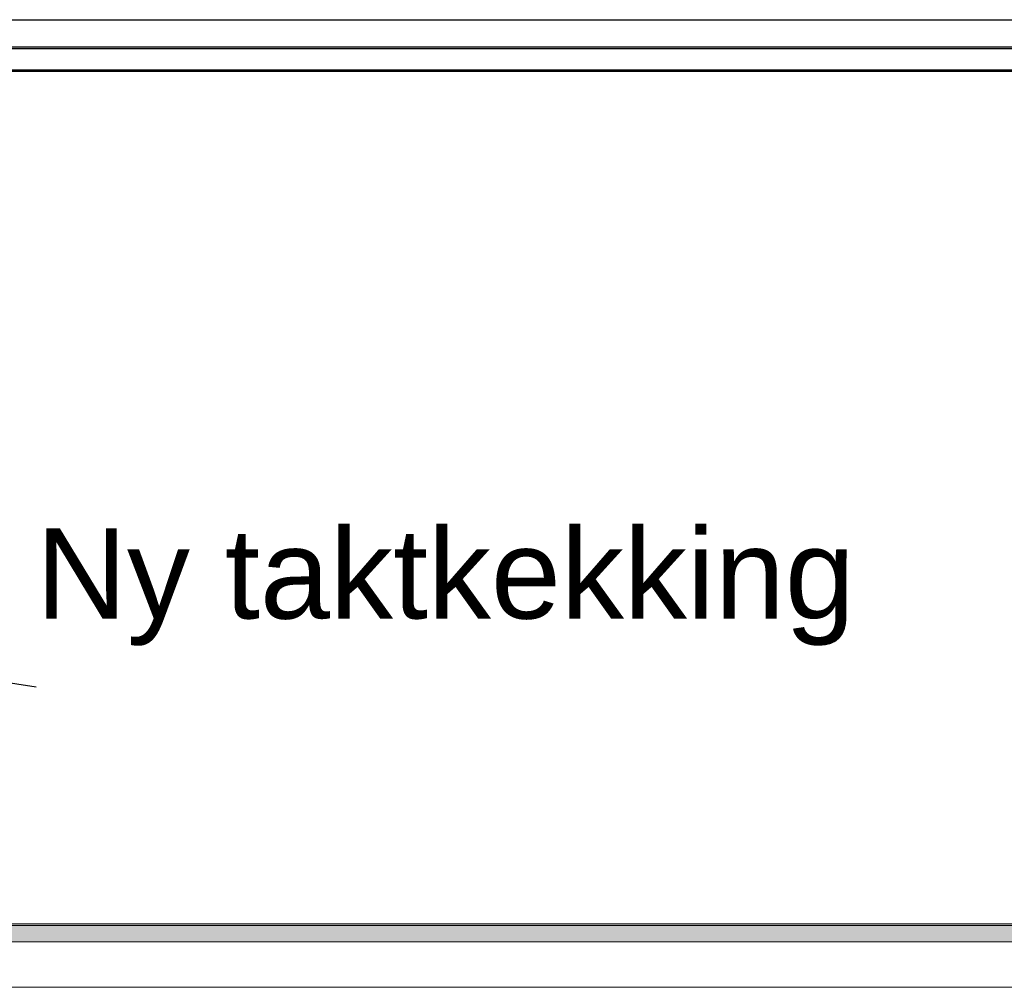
# Model space of a CAD drawing. Header units: millimetres. Extents: x -8544 to 51179, y -2070 to 23603.
# Tile 142 of 174: x 33001 to 34093, y 8376 to 9450. Entities that reach past the tile are written whole.
import ezdxf

# ---------------------------------------------------------------- set-up
doc = ezdxf.new("R2010")
doc.units = ezdxf.units.MM
doc.header["$LTSCALE"] = 0.5
doc.header["$MEASUREMENT"] = 0
doc.linetypes.add('PLINE', pattern=[0])
for name, color, linetype in [('262- Taktekking (Skravur)(Nye konstruksjoner)', 7, 'Continuous'), ('265- Gesimser_ takrenner og nedløp(Nye konstruksjoner)', 7, 'Continuous'), ('832- Tekst bygning(Nye konstruksjoner)', 7, 'Continuous')]:
    doc.layers.add(name, color=color, linetype=linetype)
doc.layers.add('262- Taktekking(Nye konstruksjoner)', color=7, linetype='Continuous', lineweight=0)
doc.styles.add('GENERATED_STYLE_3', font='arial.ttf')
doc.dimstyles.new('GENERATED_STYLE__2', dxfattribs={"dimtxt": 0.18, "dimasz": 182.4, "dimexe": 0.18, "dimexo": 0.0625, "dimgap": 0, "dimtad": 0, "dimtih": 1, "dimtoh": 1, "dimdec": 4, "dimzin": 0, "dimdsep": 46, "dimcen": 0.09, "dimadec": 0, "dimazin": 0, "dimtfac": 1, "dimtdec": 4, "dimtmove": 0, "dimatfit": 3, "dimldrblk": 'ARROWHEAD_5', "dimfxl": 1, "dimtolj": 1, "dimtzin": 0, "dimarcsym": 0})

# ---------------------------------------------------------------- blocks, each defined once
blk = doc.blocks.new('ARROWHEAD_5')
at = {"linetype": 'Continuous'}
blk.add_hatch(color=256, dxfattribs=at).paths.add_polyline_path([(-1, 0.2679), (0, 0), (-1, -0.2679)])
blk.add_line((0, 0), (-1, 0), dxfattribs=at)

msp = doc.modelspace()

# ---------------------------------------------------------------- hatches: boundary and pattern name
at = {"layer": '262- Taktekking (Skravur)(Nye konstruksjoner)', "linetype": 'Continuous'}
msp.add_hatch(color=256, dxfattribs=at).paths.add_polyline_path([(28071.9, 8446.5), (28071.9, 8444.5), (39161.9, 8444.5), (39161.9, 8446.5)])
at = {"layer": '262- Taktekking(Nye konstruksjoner)', "linetype": 'Continuous'}
msp.add_hatch(color=256, dxfattribs=at).paths.add_polyline_path([(28071.9, 8444.5), (28071.9, 8426.3), (39161.9, 8426.3), (39161.9, 8444.5)])

# ---------------------------------------------------------------- linework, layer by layer
at = {"layer": '262- Taktekking(Nye konstruksjoner)', "linetype": 'PLINE'}
for p, q in [((40611.9, 9392.4), (28071.9, 9392.4)), ((39161.9, 8446.5), (28071.9, 8446.5)), ((39161.9, 8444.5), (28071.9, 8444.5)), ((39161.9, 8426.3), (28071.9, 8426.3)), ((39161.9, 8375.9), (28071.9, 8375.9))]:
    msp.add_line(p, q, dxfattribs=at)
at = {"layer": '265- Gesimser_ takrenner og nedløp(Nye konstruksjoner)', "linetype": 'PLINE'}
for p, q in [((27964.5, 9449.6), (40719.3, 9449.6)), ((28021.9, 9419.4), (40661.9, 9419.4)), ((28024.5, 9417.7), (40659.3, 9417.7)), ((40624.8, 9393.7), (28059.1, 9393.7)), ((28061.2, 9392.4), (40622.7, 9392.4))]:
    msp.add_line(p, q, dxfattribs=at)

# ---------------------------------------------------------------- texts
at = {"layer": '832- Tekst bygning(Nye konstruksjoner)', "linetype": 'Continuous', "insert": (33019.5, 8754.9), "char_height": 100, "attachment_point": 7, "style": 'GENERATED_STYLE_3'}
msp.add_mtext('\\A1;{\\pql;\\fArial|b0|i0|c0|p0;\\W1.000000;Ny taktkekking}', dxfattribs=at)

# ---------------------------------------------------------------- leaders
at = {"layer": '832- Tekst bygning(Nye konstruksjoner)', "linetype": 'PLINE', "annotation_type": 0, "has_hookline": 1, "hookline_direction": 0, "text_width": 887.7}
msp.add_leader([(32475.8, 8375.9), (32726.1, 8754.9), (33019.5, 8709.5)], dimstyle='GENERATED_STYLE__2', dxfattribs=at)

doc.saveas('drawing.dxf')
